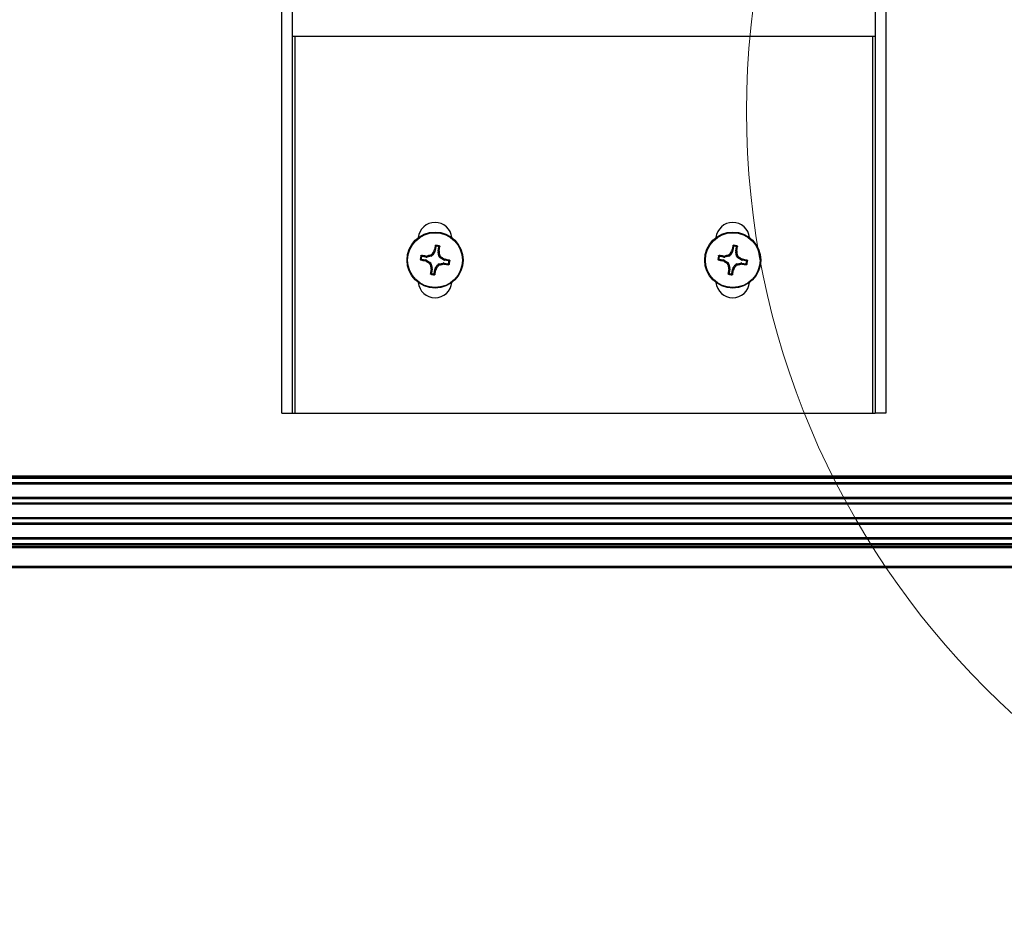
# Paper-space layout 'P3m-LR' of a CAD drawing. Header units: inches. Extents: x 0.3 to 33.8, y 0.2 to 21.7.
# Tile 37 of 57: x 25.344 to 25.91, y 9.112 to 9.633. Entities that reach past the tile are written whole.
import ezdxf

# ---------------------------------------------------------------- set-up
doc = ezdxf.new("R2010")
doc.units = ezdxf.units.IN
doc.header["$MEASUREMENT"] = 0

psp = doc.layouts.new('P3m-LR')

# ---------------------------------------------------------------- linework, layer by layer
at = {"color": 7, "linetype": 'Continuous', "lineweight": 25}
for p, q in [((25.4949089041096, 9.407047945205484), (25.4949089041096, 9.754047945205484)), ((25.5009089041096, 9.407047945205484), (25.5009089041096, 9.754047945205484)), ((25.8359089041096, 9.754047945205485), (25.8359089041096, 9.407047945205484)), ((25.8419089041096, 9.754047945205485), (25.8419089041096, 9.407047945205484)), ((25.5009089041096, 9.623772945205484), (25.8359089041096, 9.623772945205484)), ((25.5024089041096, 9.407047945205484), (25.5024089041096, 9.623772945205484)), ((25.8344089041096, 9.623772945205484), (25.8344089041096, 9.407047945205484)), ((25.58342357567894, 9.502782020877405), (25.58303425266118, 9.500493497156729)), ((25.58460781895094, 9.500225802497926), (25.5849971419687, 9.502514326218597)), ((25.75452357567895, 9.502782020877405), (25.75413425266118, 9.500493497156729)), ((25.75570781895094, 9.500225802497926), (25.7560971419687, 9.502514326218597)), ((25.57768104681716, 9.496696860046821), (25.57539252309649, 9.497086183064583)), ((25.57766423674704, 9.49730044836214), (25.57827080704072, 9.497333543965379)), ((25.57768104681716, 9.496696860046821), (25.57766423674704, 9.49730044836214)), ((25.57827080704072, 9.497333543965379), (25.57828806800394, 9.496713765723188)), ((25.58058961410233, 9.497238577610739), (25.57828806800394, 9.496713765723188)), ((25.58058961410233, 9.497238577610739), (25.58018914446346, 9.497803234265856)), ((25.58116076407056, 9.498492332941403), (25.58156123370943, 9.497927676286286)), ((25.58281757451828, 9.499926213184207), (25.58156123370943, 9.497927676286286)), ((25.58223836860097, 9.5001474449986), (25.58247017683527, 9.500708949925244)), ((25.58281757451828, 9.499926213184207), (25.58223836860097, 9.5001474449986)), ((25.58247017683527, 9.500708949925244), (25.58303425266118, 9.500493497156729)), ((25.58460781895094, 9.500225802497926), (25.58521140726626, 9.50024261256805)), ((25.58524450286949, 9.49963604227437), (25.5846247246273, 9.499618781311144)), ((25.58514953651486, 9.497317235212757), (25.5846247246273, 9.499618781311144)), ((25.58514953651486, 9.497317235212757), (25.58571419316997, 9.49771770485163)), ((25.58521140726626, 9.50024261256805), (25.58524450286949, 9.49963604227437)), ((25.58640329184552, 9.496746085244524), (25.5858386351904, 9.496345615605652)), ((25.74878104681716, 9.496696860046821), (25.74649252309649, 9.497086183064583)), ((25.74876423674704, 9.49730044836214), (25.74937080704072, 9.497333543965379)), ((25.74878104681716, 9.496696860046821), (25.74876423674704, 9.49730044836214)), ((25.74937080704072, 9.497333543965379), (25.74938806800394, 9.496713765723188)), ((25.75168961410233, 9.497238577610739), (25.74938806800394, 9.496713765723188)), ((25.75168961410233, 9.497238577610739), (25.75128914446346, 9.497803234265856)), ((25.75226076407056, 9.498492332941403), (25.75266123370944, 9.497927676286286)), ((25.75391757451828, 9.499926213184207), (25.75266123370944, 9.497927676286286)), ((25.75333836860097, 9.5001474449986), (25.75357017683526, 9.500708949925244)), ((25.75391757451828, 9.499926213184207), (25.75333836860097, 9.5001474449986)), ((25.75357017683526, 9.500708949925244), (25.75413425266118, 9.500493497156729)), ((25.75570781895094, 9.500225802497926), (25.75631140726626, 9.50024261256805)), ((25.7563445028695, 9.49963604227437), (25.7557247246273, 9.499618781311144)), ((25.75624953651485, 9.497317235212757), (25.7557247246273, 9.499618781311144)), ((25.75624953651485, 9.497317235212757), (25.75681419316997, 9.49771770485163)), ((25.75631140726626, 9.50024261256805), (25.7563445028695, 9.49963604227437)), ((25.75750329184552, 9.496746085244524), (25.7569386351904, 9.496345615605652)), ((25.57512482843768, 9.495512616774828), (25.57741335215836, 9.495123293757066)), ((25.57719789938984, 9.494559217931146), (25.57741335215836, 9.495123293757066)), ((25.57775940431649, 9.49432740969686), (25.57719789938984, 9.494559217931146)), ((25.57798063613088, 9.49490661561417), (25.57775940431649, 9.49432740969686)), ((25.57798063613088, 9.49490661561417), (25.5799791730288, 9.493650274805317)), ((25.57941451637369, 9.493249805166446), (25.5799791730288, 9.493650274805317)), ((25.58066827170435, 9.492678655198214), (25.58010361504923, 9.492278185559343)), ((25.58066827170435, 9.492678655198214), (25.5811930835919, 9.490377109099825)), ((25.58300023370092, 9.490069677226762), (25.58425657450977, 9.492068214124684)), ((25.58465704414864, 9.491503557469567), (25.58425657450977, 9.492068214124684)), ((25.58522819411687, 9.492757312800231), (25.58752974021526, 9.493282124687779)), ((25.58522819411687, 9.492757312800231), (25.58562866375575, 9.492192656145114)), ((25.58783717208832, 9.495089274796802), (25.5858386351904, 9.496345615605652)), ((25.58754700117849, 9.49266234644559), (25.58752974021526, 9.493282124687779)), ((25.58815357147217, 9.49269544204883), (25.58754700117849, 9.49266234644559)), ((25.58783717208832, 9.495089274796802), (25.58805840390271, 9.495668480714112)), ((25.58805840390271, 9.495668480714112), (25.58861990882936, 9.495436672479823)), ((25.58813676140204, 9.493299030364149), (25.58815357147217, 9.49269544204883)), ((25.58813676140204, 9.493299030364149), (25.59042528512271, 9.492909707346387)), ((25.58861990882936, 9.495436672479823), (25.58840445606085, 9.494872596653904)), ((25.59069297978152, 9.494483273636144), (25.58840445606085, 9.494872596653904)), ((25.74622482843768, 9.495512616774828), (25.74851335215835, 9.495123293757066)), ((25.74829789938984, 9.494559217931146), (25.74851335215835, 9.495123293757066)), ((25.74885940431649, 9.49432740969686), (25.74829789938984, 9.494559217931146)), ((25.74908063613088, 9.49490661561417), (25.74885940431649, 9.49432740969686)), ((25.74908063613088, 9.49490661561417), (25.7510791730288, 9.493650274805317)), ((25.75051451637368, 9.493249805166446), (25.7510791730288, 9.493650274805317)), ((25.75176827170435, 9.492678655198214), (25.75120361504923, 9.492278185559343)), ((25.75176827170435, 9.492678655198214), (25.7522930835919, 9.490377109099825)), ((25.75410023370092, 9.490069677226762), (25.75535657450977, 9.492068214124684)), ((25.75575704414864, 9.491503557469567), (25.75535657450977, 9.492068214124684)), ((25.75632819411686, 9.492757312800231), (25.75862974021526, 9.493282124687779)), ((25.75632819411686, 9.492757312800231), (25.75672866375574, 9.492192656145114)), ((25.75893717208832, 9.495089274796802), (25.7569386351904, 9.496345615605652)), ((25.75864700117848, 9.49266234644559), (25.75862974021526, 9.493282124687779)), ((25.75925357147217, 9.49269544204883), (25.75864700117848, 9.49266234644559)), ((25.75893717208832, 9.495089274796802), (25.75915840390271, 9.495668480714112)), ((25.75915840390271, 9.495668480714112), (25.75971990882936, 9.495436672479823)), ((25.75923676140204, 9.493299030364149), (25.75925357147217, 9.49269544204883)), ((25.75923676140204, 9.493299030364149), (25.76152528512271, 9.492909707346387)), ((25.75971990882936, 9.495436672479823), (25.75950445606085, 9.494872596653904)), ((25.76179297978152, 9.494483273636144), (25.75950445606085, 9.494872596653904)), ((25.58057330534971, 9.4903598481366), (25.5811930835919, 9.490377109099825)), ((25.58060640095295, 9.48975327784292), (25.58057330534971, 9.4903598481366)), ((25.58120998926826, 9.489770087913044), (25.58060640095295, 9.48975327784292)), ((25.58120998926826, 9.489770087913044), (25.5808206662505, 9.487481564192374)), ((25.58239423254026, 9.487213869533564), (25.58278355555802, 9.48950239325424)), ((25.58334763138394, 9.489286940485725), (25.58278355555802, 9.48950239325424)), ((25.58300023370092, 9.490069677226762), (25.58357943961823, 9.48984844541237)), ((25.58357943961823, 9.48984844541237), (25.58334763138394, 9.489286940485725)), ((25.75167330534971, 9.4903598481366), (25.7522930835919, 9.490377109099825)), ((25.75170640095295, 9.48975327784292), (25.75167330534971, 9.4903598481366)), ((25.75230998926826, 9.489770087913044), (25.75170640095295, 9.48975327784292)), ((25.75230998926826, 9.489770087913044), (25.7519206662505, 9.487481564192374)), ((25.75349423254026, 9.487213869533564), (25.75388355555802, 9.48950239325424)), ((25.75444763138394, 9.489286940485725), (25.75388355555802, 9.48950239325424)), ((25.75410023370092, 9.490069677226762), (25.75467943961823, 9.48984844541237)), ((25.75467943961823, 9.48984844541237), (25.75444763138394, 9.489286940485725)), ((25.4949089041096, 9.407047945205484), (25.5009089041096, 9.407047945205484)), ((25.5009089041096, 9.407047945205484), (25.5024089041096, 9.407047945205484)), ((25.5024089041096, 9.407047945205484), (25.8344089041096, 9.407047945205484)), ((25.8344089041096, 9.407047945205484), (25.8359089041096, 9.407047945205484)), ((25.8419089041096, 9.407047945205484), (25.8359089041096, 9.407047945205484)), ((21.4828339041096, 9.371047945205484), (30.9790839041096, 9.371047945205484)), ((30.9790839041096, 9.370047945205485), (21.4828339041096, 9.370047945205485)), ((30.9779589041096, 9.369547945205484), (21.4839589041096, 9.369547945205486)), ((30.9779589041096, 9.366929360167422), (21.4839589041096, 9.366929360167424)), ((30.9779589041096, 9.366250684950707), (21.4839589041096, 9.366250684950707)), ((30.9779589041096, 9.358545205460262), (21.4839589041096, 9.358545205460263)), ((30.9779589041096, 9.357866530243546), (21.4839589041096, 9.357866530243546)), ((30.9779589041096, 9.355329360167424), (21.4839589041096, 9.355329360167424)), ((30.9779589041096, 9.354650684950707), (21.4839589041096, 9.354650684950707)), ((30.9779589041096, 9.346945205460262), (21.4839589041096, 9.346945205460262)), ((30.9779589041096, 9.346266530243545), (21.4839589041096, 9.346266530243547)), ((30.9779589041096, 9.343729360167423), (21.4839589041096, 9.343729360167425)), ((30.9779589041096, 9.343050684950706), (21.4839589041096, 9.343050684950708)), ((30.9779589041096, 9.335345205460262), (21.4839589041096, 9.335345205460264)), ((30.9779589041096, 9.334666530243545), (21.4839589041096, 9.334666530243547)), ((21.4409589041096, 9.331547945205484), (31.0209589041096, 9.331547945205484)), ((21.4409589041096, 9.330547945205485), (31.0209589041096, 9.330547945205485)), ((31.0209589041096, 9.329547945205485), (21.4409589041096, 9.329547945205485)), ((21.4839589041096, 9.332047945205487), (30.9779589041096, 9.332047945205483)), ((21.4409589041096, 9.319047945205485), (31.0209589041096, 9.319047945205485)), ((31.0209589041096, 9.318047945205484), (21.4409589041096, 9.318047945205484))]:
    psp.add_line(p, q, dxfattribs=at)
at = {"color": 7, "linetype": 'Continuous', "lineweight": 18}
psp.add_circle((26.23095890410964, 9.580547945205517), 0.469008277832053, dxfattribs=at)
at = {"color": 7, "linetype": 'Continuous', "lineweight": 25}
for centre, radius in [((25.5829089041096, 9.494997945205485), 0.0160999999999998), ((25.5829089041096, 9.494997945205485), 0.0157528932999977), ((25.7540089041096, 9.494997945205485), 0.0160999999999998), ((25.7540089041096, 9.494997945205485), 0.0157528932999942)]:
    psp.add_circle(centre, radius, dxfattribs=at)
for centre, radius, start, end in [((25.5829089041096, 9.506947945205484), 0.009700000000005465, 5.524228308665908, 174.4757716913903), ((25.7540089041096, 9.506947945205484), 0.009699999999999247, 5.524228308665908, 174.4757716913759), ((25.73849492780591, 9.469339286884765), 0.1591470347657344, 167.6780822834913, 168.6319195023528), ((25.5829089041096, 9.494997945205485), 0.008495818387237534, 73.06981271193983, 87.62076320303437), ((25.5829089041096, 9.494997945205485), 0.008014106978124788, 76.18372835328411, 84.5068475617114), ((25.42759058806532, 9.522230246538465), 0.1591470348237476, 352.0586564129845, 353.0124936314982), ((25.90959492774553, 9.469339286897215), 0.159147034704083, 167.678082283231, 168.6319195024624), ((25.7540089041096, 9.494997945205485), 0.0084958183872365, 73.06981271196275, 87.62076320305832), ((25.7540089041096, 9.494997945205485), 0.008014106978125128, 76.18372835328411, 84.5068475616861), ((25.59869058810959, 9.522230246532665), 0.159147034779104, 352.0586564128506, 353.012493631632), ((25.5829089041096, 9.494997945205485), 0.008495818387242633, 163.0698127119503, 177.6207632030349), ((25.5829089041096, 9.494997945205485), 0.008014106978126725, 166.1837283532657, 174.5068475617), ((25.55567660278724, 9.339679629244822), 0.1591470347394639, 82.05865641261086, 83.01249363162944), ((25.6232712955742, 9.31769217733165), 0.1851919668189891, 103.4522607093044, 104.0633009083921), ((25.73689399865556, 9.39827644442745), 0.1851919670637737, 146.6272750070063, 147.2383152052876), ((25.40560313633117, 9.454635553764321), 0.1851919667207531, 13.45226070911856, 14.06330090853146), ((25.4861874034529, 9.341012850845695), 0.1851919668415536, 56.62727500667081, 57.23831520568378), ((25.7540089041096, 9.494997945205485), 0.00849581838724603, 163.0698127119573, 177.6207632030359), ((25.7540089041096, 9.494997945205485), 0.008014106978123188, 166.1837283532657, 174.5068475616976), ((25.72677660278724, 9.339679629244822), 0.1591470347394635, 82.05865641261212, 83.01249363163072), ((25.79437129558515, 9.317692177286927), 0.1851919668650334, 103.4522607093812, 104.063300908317), ((25.90799399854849, 9.39827644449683), 0.1851919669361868, 146.6272750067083, 147.2383152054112), ((25.5767031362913, 9.454635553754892), 0.1851919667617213, 13.45226070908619, 14.06330090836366), ((25.65728740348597, 9.341012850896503), 0.1851919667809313, 56.62727500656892, 57.23831520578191), ((25.60856756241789, 9.650583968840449), 0.1591470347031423, 257.678082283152, 258.6319195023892), ((25.67963040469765, 9.648983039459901), 0.185191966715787, 236.6272750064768, 237.2383152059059), ((25.76021467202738, 9.53536033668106), 0.185191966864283, 193.4522607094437, 194.0633009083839), ((25.4289238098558, 9.591719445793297), 0.1851919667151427, 326.6272750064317, 327.2383152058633), ((25.542546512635, 9.67230371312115), 0.1851919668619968, 283.4522607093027, 284.0633009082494), ((25.61014120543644, 9.650316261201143), 0.159147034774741, 262.0586564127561, 263.0124936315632), ((25.55725024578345, 9.33941192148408), 0.1591470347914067, 77.6780822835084, 78.63191950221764), ((25.5829089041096, 9.494997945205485), 0.008014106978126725, 346.1837283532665, 354.5068475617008), ((25.5829089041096, 9.494997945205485), 0.008495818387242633, 343.0698127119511, 357.6207632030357), ((25.77966756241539, 9.650583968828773), 0.1591470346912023, 257.6780822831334, 258.6319195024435), ((25.85073040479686, 9.648983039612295), 0.1851919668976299, 236.6272750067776, 237.2383152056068), ((25.93131467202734, 9.535360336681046), 0.1851919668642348, 193.4522607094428, 194.0633009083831), ((25.60002380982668, 9.591719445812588), 0.1851919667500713, 326.627275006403, 327.2383152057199), ((25.71364651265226, 9.672303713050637), 0.185191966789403, 283.4522607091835, 284.0633009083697), ((25.78124120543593, 9.650316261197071), 0.1591470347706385, 262.0586564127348, 263.0124936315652), ((25.72835024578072, 9.339411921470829), 0.1591470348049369, 77.67808228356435, 78.63191950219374), ((25.7540089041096, 9.494997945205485), 0.008014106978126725, 346.1837283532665, 354.5068475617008), ((25.7540089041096, 9.494997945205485), 0.008495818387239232, 343.0698127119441, 357.6207632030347), ((25.73822722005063, 9.467765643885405), 0.1591470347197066, 172.0586564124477, 173.0124936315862), ((25.5829089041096, 9.494997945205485), 0.008495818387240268, 253.0698127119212, 267.6207632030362), ((25.5829089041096, 9.494997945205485), 0.008014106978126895, 256.183728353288, 264.5068475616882), ((25.42732288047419, 9.520656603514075), 0.1591470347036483, 347.6780822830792, 348.6319195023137), ((25.90932722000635, 9.467765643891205), 0.1591470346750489, 172.0586564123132, 173.0124936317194), ((25.7540089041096, 9.494997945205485), 0.008495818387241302, 253.0698127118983, 267.6207632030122), ((25.7540089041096, 9.494997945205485), 0.008014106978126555, 256.183728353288, 264.5068475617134), ((25.5984228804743, 9.52065660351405), 0.1591470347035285, 347.6780822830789, 348.6319195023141), ((25.5829089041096, 9.483047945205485), 0.009700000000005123, 185.5242283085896, 354.4757716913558), ((25.7540089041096, 9.483047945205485), 0.009700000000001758, 185.524228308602, 354.4757716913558)]:
    psp.add_arc(centre, radius, start, end, dxfattribs=at)
for centre, major_axis, ratio, start_param, end_param in [((25.57794157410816, 9.498248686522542), (-4.38159251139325e-05, 0.00157327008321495), 0.9943069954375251, 2.946332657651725, 3.336852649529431), ((25.58023284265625, 9.498771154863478), (-0.0009111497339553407, 0.001284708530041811), 0.9935910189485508, 2.751161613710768, 3.532023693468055), ((25.5814835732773, 9.500760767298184), (-0.001470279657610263, 0.0005615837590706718), 0.9943069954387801, 2.946332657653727, 3.336852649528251), ((25.58615964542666, 9.499965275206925), (0.001573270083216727, 4.381592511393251e-05), 0.9943069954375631, 2.946332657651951, 3.336852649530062), ((25.58668211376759, 9.49767400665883), (0.001284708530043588, 0.0009111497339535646), 0.993591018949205, 2.751161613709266, 3.532023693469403), ((25.74904157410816, 9.498248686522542), (-4.38159251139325e-05, 0.00157327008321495), 0.9943069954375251, 2.946332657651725, 3.336852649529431), ((25.75133284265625, 9.498771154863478), (-0.0009111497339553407, 0.001284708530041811), 0.9935910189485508, 2.751161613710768, 3.532023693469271), ((25.7525835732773, 9.500760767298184), (-0.00147027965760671, 0.0005615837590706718), 0.9943069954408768, 2.946332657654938, 3.336852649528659), ((25.75725964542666, 9.499965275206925), (0.001573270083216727, 4.381592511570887e-05), 0.9943069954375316, 2.946332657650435, 3.336852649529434), ((25.75778211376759, 9.49767400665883), (0.001284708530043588, 0.0009111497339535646), 0.993591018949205, 2.751161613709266, 3.532023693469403), ((25.5771460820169, 9.493572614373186), (-0.0005615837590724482, -0.001470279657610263), 0.9943069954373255, 2.946332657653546, 3.336852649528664), ((25.5791356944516, 9.49232188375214), (-0.001284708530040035, -0.0009111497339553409), 0.9935910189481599, 2.751161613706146, 3.532023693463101), ((25.58558496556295, 9.49122473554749), (0.0009111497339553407, -0.001284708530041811), 0.9935910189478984, 2.751161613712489, 3.532023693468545), ((25.58787623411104, 9.491747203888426), (4.381592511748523e-05, -0.001573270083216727), 0.9943069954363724, 2.946332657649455, 3.33685264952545), ((25.5886717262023, 9.496423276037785), (0.0005615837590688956, 0.001470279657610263), 0.994306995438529, 2.946332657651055, 3.336852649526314), ((25.7482460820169, 9.493572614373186), (-0.0005615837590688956, -0.001470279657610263), 0.9943069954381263, 2.946332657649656, 3.336852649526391), ((25.7502356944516, 9.49232188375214), (-0.001284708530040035, -0.0009111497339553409), 0.9935910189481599, 2.751161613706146, 3.532023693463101), ((25.75668496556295, 9.49122473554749), (0.0009111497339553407, -0.001284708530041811), 0.9935910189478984, 2.751161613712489, 3.532023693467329), ((25.75897623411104, 9.491747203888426), (4.381592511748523e-05, -0.001573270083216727), 0.9943069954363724, 2.946332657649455, 3.33685264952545), ((25.7597717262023, 9.496423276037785), (0.0005615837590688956, 0.001470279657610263), 0.994306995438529, 2.946332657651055, 3.336852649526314), ((25.57965816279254, 9.490030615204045), (-0.001573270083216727, -4.381592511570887e-05), 0.9943069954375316, 2.946332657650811, 3.336852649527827), ((25.5843342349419, 9.489235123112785), (0.001470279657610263, -0.0005615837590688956), 0.9943069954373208, 2.946332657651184, 3.336852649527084), ((25.75075816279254, 9.490030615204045), (-0.001573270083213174, -4.381592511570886e-05), 0.9943069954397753, 2.946332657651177, 3.336852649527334), ((25.7554342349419, 9.489235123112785), (0.00147027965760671, -0.0005615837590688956), 0.9943069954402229, 2.946332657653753, 3.336852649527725)]:
    psp.add_ellipse(centre, major_axis=major_axis, ratio=ratio, start_param=start_param, end_param=end_param, dxfattribs=at)
for points, knots in [([(25.58301400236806, 9.503301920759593), (25.5830225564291, 9.50332765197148), (25.58303966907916, 9.503379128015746), (25.58309869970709, 9.503439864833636), (25.5831749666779, 9.503481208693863), (25.58323277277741, 9.503484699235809), (25.58326159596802, 9.503486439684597)], [0, 0, 0, 0, 0.2526917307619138, 0.5055172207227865, 0.7534417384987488, 1, 1, 1, 1]), ([(25.58342357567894, 9.502782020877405), (25.58335631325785, 9.502869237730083), (25.58322033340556, 9.503045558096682), (25.5830832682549, 9.503215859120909), (25.58301400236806, 9.503301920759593)], [0, 0, 0, 0, 0.4946499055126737, 0.9999999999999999, 0.9999999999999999, 0.9999999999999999, 0.9999999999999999]), ([(25.58326159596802, 9.503486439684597), (25.58333027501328, 9.503403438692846), (25.58346878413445, 9.503236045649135), (25.58360659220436, 9.50306266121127), (25.58367606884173, 9.502975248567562)], [0, 0, 0, 0, 0.4958449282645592, 1, 1, 1, 1]), ([(25.58367606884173, 9.502975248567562), (25.58364963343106, 9.502975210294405), (25.58359675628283, 9.50297513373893), (25.58352319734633, 9.502941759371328), (25.58346506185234, 9.502887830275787), (25.58343404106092, 9.502830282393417), (25.58342604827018, 9.502793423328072), (25.58342357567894, 9.502782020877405)], [0, 0, 0, 0, 0.2255496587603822, 0.4511532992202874, 0.6755815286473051, 0.8996402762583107, 0.9999999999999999, 0.9999999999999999, 0.9999999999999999, 0.9999999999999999]), ([(25.58482274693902, 9.502780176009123), (25.58491721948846, 9.502839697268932), (25.58510460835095, 9.502957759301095), (25.58529067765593, 9.503069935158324), (25.58538293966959, 9.50312555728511)], [0, 0, 0, 0, 0.5041524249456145, 1, 1, 1, 1]), ([(25.5849971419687, 9.502514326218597), (25.58499902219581, 9.502540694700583), (25.58500278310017, 9.50259343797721), (25.58497483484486, 9.502669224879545), (25.58492526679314, 9.502731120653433), (25.58487012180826, 9.502766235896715), (25.58483393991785, 9.502776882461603), (25.58482274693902, 9.502780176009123)], [0, 0, 0, 0, 0.2255496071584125, 0.4511532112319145, 0.6755811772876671, 0.8996400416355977, 1, 1, 1, 1]), ([(25.58555559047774, 9.50286954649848), (25.58546176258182, 9.50281122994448), (25.58527609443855, 9.50269583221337), (25.58508946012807, 9.502574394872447), (25.5849971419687, 9.502514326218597)], [0, 0, 0, 0, 0.5053526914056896, 1, 1, 1, 1]), ([(25.58538293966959, 9.50312555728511), (25.5854072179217, 9.503115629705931), (25.58545573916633, 9.50309578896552), (25.58551206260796, 9.503039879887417), (25.58554916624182, 9.502970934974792), (25.58555927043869, 9.502911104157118), (25.58555628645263, 9.502877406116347), (25.58555559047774, 9.50286954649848)], [0, 0, 0, 0, 0.2243701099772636, 0.4484143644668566, 0.6809026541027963, 0.9255748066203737, 1, 1, 1, 1]), ([(25.75411400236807, 9.503301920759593), (25.7541225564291, 9.50332765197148), (25.75413966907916, 9.503379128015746), (25.75419869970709, 9.503439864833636), (25.7542749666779, 9.503481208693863), (25.75433277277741, 9.503484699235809), (25.75436159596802, 9.503486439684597)], [0, 0, 0, 0, 0.2526917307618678, 0.5055172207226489, 0.7534417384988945, 1, 1, 1, 1]), ([(25.75452357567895, 9.502782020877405), (25.75445631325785, 9.502869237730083), (25.75432033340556, 9.503045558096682), (25.7541832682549, 9.503215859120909), (25.75411400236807, 9.503301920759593)], [0, 0, 0, 0, 0.4946499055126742, 1, 1, 1, 1]), ([(25.75436159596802, 9.503486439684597), (25.75443027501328, 9.503403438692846), (25.75456878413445, 9.503236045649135), (25.75470659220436, 9.50306266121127), (25.75477606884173, 9.502975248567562)], [0, 0, 0, 0, 0.4958449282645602, 1, 1, 1, 1]), ([(25.75477606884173, 9.502975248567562), (25.75474963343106, 9.502975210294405), (25.75469675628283, 9.50297513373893), (25.75462319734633, 9.502941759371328), (25.75456506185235, 9.502887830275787), (25.75453404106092, 9.502830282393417), (25.75452604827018, 9.502793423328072), (25.75452357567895, 9.502782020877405)], [0, 0, 0, 0, 0.2255496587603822, 0.4511532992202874, 0.6755815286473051, 0.8996402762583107, 0.9999999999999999, 0.9999999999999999, 0.9999999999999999, 0.9999999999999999]), ([(25.75592274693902, 9.502780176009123), (25.75601721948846, 9.502839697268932), (25.75620460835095, 9.502957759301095), (25.75639067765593, 9.503069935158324), (25.75648293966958, 9.50312555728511)], [0, 0, 0, 0, 0.5041524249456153, 1, 1, 1, 1]), ([(25.7560971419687, 9.502514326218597), (25.75609902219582, 9.502540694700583), (25.75610278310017, 9.50259343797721), (25.75607483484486, 9.502669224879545), (25.75602526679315, 9.502731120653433), (25.75597012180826, 9.502766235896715), (25.75593393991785, 9.502776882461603), (25.75592274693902, 9.502780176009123)], [0, 0, 0, 0, 0.2255496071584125, 0.4511532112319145, 0.6755811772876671, 0.8996400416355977, 1, 1, 1, 1]), ([(25.75665559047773, 9.50286954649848), (25.75656176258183, 9.50281122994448), (25.75637609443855, 9.50269583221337), (25.75618946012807, 9.502574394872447), (25.7560971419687, 9.502514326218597)], [0, 0, 0, 0, 0.5053526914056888, 0.9999999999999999, 0.9999999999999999, 0.9999999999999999, 0.9999999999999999]), ([(25.75648293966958, 9.50312555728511), (25.7565072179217, 9.503115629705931), (25.75655573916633, 9.50309578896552), (25.75661206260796, 9.503039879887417), (25.75664916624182, 9.502970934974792), (25.75665927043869, 9.502911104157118), (25.75665628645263, 9.502877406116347), (25.75665559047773, 9.50286954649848)], [0, 0, 0, 0, 0.2243701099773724, 0.4484143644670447, 0.6809026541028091, 0.9255748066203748, 1, 1, 1, 1]), ([(25.57478129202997, 9.49747198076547), (25.57479121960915, 9.497496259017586), (25.57481106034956, 9.497544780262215), (25.57486696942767, 9.497601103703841), (25.57493591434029, 9.497638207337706), (25.57499574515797, 9.497648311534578), (25.57502944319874, 9.49764532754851), (25.57503730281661, 9.49764463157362)], [0, 0, 0, 0, 0.2243701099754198, 0.4484143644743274, 0.6809026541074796, 0.9255748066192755, 1, 1, 1, 1]), ([(25.57512667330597, 9.496911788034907), (25.57506715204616, 9.497006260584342), (25.57494909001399, 9.497193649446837), (25.57483691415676, 9.497379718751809), (25.57478129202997, 9.49747198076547)], [0, 0, 0, 0, 0.5041524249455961, 1, 1, 1, 1]), ([(25.57503730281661, 9.49764463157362), (25.57509561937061, 9.497550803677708), (25.57521101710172, 9.497365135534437), (25.57533245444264, 9.497178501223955), (25.57539252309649, 9.497086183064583)], [0, 0, 0, 0, 0.5053526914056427, 1, 1, 1, 1]), ([(25.57539252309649, 9.497086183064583), (25.5753661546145, 9.497088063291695), (25.57531341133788, 9.497091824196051), (25.57523762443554, 9.49706387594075), (25.57517572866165, 9.497014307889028), (25.57514061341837, 9.496959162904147), (25.57512996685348, 9.49692298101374), (25.57512667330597, 9.496911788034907)], [0, 0, 0, 0, 0.2255496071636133, 0.451153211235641, 0.6755811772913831, 0.8996400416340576, 1, 1, 1, 1]), ([(25.58018914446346, 9.497803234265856), (25.5803539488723, 9.497859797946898), (25.58068356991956, 9.497972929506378), (25.58099513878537, 9.498254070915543), (25.58112718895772, 9.498444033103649), (25.58116076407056, 9.498492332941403)], [0, 0, 0, 0, 0.4271587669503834, 0.8543492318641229, 1, 1, 1, 1]), ([(25.58571419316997, 9.49771770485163), (25.58577075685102, 9.497552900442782), (25.58588388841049, 9.497223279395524), (25.58616502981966, 9.496911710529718), (25.58635499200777, 9.49677966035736), (25.58640329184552, 9.496746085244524)], [0, 0, 0, 0, 0.42715876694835, 0.8543492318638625, 1, 1, 1, 1]), ([(25.74588129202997, 9.49747198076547), (25.74589121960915, 9.497496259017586), (25.74591106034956, 9.497544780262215), (25.74596696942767, 9.497601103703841), (25.74603591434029, 9.497638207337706), (25.74609574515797, 9.497648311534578), (25.74612944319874, 9.49764532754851), (25.74613730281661, 9.49764463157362)], [0, 0, 0, 0, 0.2243701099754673, 0.4484143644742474, 0.6809026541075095, 0.9255748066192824, 1, 1, 1, 1]), ([(25.74622667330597, 9.496911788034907), (25.74616715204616, 9.497006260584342), (25.74604909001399, 9.497193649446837), (25.74593691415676, 9.497379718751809), (25.74588129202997, 9.49747198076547)], [0, 0, 0, 0, 0.5041524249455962, 1, 1, 1, 1]), ([(25.74613730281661, 9.49764463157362), (25.74619561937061, 9.497550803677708), (25.74631101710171, 9.497365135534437), (25.74643245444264, 9.497178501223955), (25.74649252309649, 9.497086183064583)], [0, 0, 0, 0, 0.5053526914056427, 1, 1, 1, 1]), ([(25.74649252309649, 9.497086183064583), (25.7464661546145, 9.497088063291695), (25.74641341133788, 9.497091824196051), (25.74633762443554, 9.49706387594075), (25.74627572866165, 9.497014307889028), (25.74624061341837, 9.49695916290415), (25.74622996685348, 9.49692298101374), (25.74622667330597, 9.496911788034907)], [0, 0, 0, 0, 0.2255496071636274, 0.4511532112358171, 0.6755811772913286, 0.8996400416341, 1, 1, 1, 1]), ([(25.75128914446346, 9.497803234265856), (25.75145394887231, 9.497859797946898), (25.75178356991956, 9.497972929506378), (25.75209513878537, 9.498254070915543), (25.75222718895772, 9.498444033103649), (25.75226076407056, 9.498492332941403)], [0, 0, 0, 0, 0.4271587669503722, 0.8543492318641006, 1, 1, 1, 1]), ([(25.75681419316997, 9.49771770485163), (25.75687075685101, 9.497552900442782), (25.7569838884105, 9.497223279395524), (25.75726502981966, 9.496911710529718), (25.75745499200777, 9.49677966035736), (25.75750329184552, 9.496746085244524)], [0, 0, 0, 0, 0.4271587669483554, 0.8543492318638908, 1, 1, 1, 1]), ([(25.57442040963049, 9.495350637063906), (25.57450341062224, 9.49541931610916), (25.57467080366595, 9.495557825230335), (25.57484418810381, 9.495695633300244), (25.57493160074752, 9.495765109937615)], [0, 0, 0, 0, 0.4958449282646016, 1, 1, 1, 1]), ([(25.57460492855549, 9.495103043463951), (25.57457919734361, 9.495111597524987), (25.57452772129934, 9.495128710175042), (25.57446698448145, 9.495187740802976), (25.57442564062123, 9.495264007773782), (25.57442215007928, 9.495321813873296), (25.57442040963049, 9.495350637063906)], [0, 0, 0, 0, 0.2526917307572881, 0.505517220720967, 0.7534417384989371, 1, 1, 1, 1]), ([(25.57512482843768, 9.495512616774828), (25.575037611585, 9.49544535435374), (25.5748612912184, 9.495309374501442), (25.57469099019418, 9.495172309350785), (25.57460492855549, 9.495103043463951)], [0, 0, 0, 0, 0.4946499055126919, 1, 1, 1, 1]), ([(25.57493160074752, 9.495765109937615), (25.57493163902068, 9.495738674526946), (25.57493171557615, 9.495685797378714), (25.57496508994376, 9.495612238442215), (25.5750190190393, 9.495554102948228), (25.57507656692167, 9.495523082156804), (25.57511342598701, 9.495515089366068), (25.57512482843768, 9.495512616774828)], [0, 0, 0, 0, 0.225549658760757, 0.4511532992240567, 0.6755815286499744, 0.8996402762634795, 1, 1, 1, 1]), ([(25.58010361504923, 9.492278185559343), (25.58004705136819, 9.49244298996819), (25.57993391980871, 9.492772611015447), (25.57965277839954, 9.493084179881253), (25.57946281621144, 9.49321623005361), (25.57941451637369, 9.493249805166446)], [0, 0, 0, 0, 0.4271587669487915, 0.8543492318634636, 1, 1, 1, 1]), ([(25.58562866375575, 9.492192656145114), (25.5854638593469, 9.49213609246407), (25.58513423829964, 9.49202296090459), (25.58482266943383, 9.491741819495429), (25.58469061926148, 9.49155185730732), (25.58465704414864, 9.491503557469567)], [0, 0, 0, 0, 0.4271587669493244, 0.8543492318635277, 1, 1, 1, 1]), ([(25.59042528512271, 9.492909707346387), (25.5904516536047, 9.492907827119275), (25.59050439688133, 9.492904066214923), (25.59058018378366, 9.492932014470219), (25.59064207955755, 9.492981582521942), (25.59067719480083, 9.493036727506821), (25.59068784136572, 9.493072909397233), (25.59069113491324, 9.493084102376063)], [0, 0, 0, 0, 0.2255496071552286, 0.4511532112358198, 0.675581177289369, 0.8996400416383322, 1, 1, 1, 1]), ([(25.59078050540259, 9.492351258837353), (25.5907221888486, 9.492445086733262), (25.59060679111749, 9.492630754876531), (25.59048535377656, 9.492817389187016), (25.59042528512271, 9.492909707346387)], [0, 0, 0, 0, 0.5053526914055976, 1, 1, 1, 1]), ([(25.59069113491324, 9.493084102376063), (25.59075065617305, 9.49298962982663), (25.59086871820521, 9.492802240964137), (25.59098089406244, 9.492616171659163), (25.59103651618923, 9.4925239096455)], [0, 0, 0, 0, 0.5041524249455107, 1, 1, 1, 1]), ([(25.59069297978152, 9.494483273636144), (25.5907801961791, 9.494550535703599), (25.59095651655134, 9.494686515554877), (25.59112681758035, 9.494823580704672), (25.59121287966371, 9.494892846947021)], [0, 0, 0, 0, 0.4946473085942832, 1, 1, 1, 1]), ([(25.59088620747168, 9.494230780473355), (25.59088616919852, 9.494257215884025), (25.59088609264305, 9.494310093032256), (25.59085271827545, 9.494383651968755), (25.5907987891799, 9.49444178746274), (25.59074124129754, 9.494472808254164), (25.59070438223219, 9.494480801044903), (25.59069297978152, 9.494483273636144)], [0, 0, 0, 0, 0.2255496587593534, 0.4511532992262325, 0.675581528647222, 0.8996402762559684, 1, 1, 1, 1]), ([(25.59103651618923, 9.4925239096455), (25.59102658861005, 9.49249963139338), (25.59100674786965, 9.492451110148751), (25.59095083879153, 9.492394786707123), (25.59088189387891, 9.492357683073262), (25.59082206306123, 9.492347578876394), (25.59078836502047, 9.492350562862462), (25.59078050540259, 9.492351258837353)], [0, 0, 0, 0, 0.2243701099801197, 0.4484143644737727, 0.6809026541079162, 0.925574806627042, 1, 1, 1, 1]), ([(25.59139739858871, 9.494645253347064), (25.5913143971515, 9.494576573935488), (25.59114700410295, 9.49443806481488), (25.59097361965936, 9.494300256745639), (25.59088620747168, 9.494230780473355)], [0, 0, 0, 0, 0.4958475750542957, 1, 1, 1, 1]), ([(25.59121287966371, 9.494892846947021), (25.5912386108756, 9.494884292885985), (25.59129008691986, 9.494867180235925), (25.59135082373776, 9.494808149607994), (25.59139216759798, 9.494731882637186), (25.59139565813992, 9.494674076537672), (25.59139739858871, 9.494645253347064)], [0, 0, 0, 0, 0.2526917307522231, 0.5055172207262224, 0.753441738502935, 1, 1, 1, 1]), ([(25.74552040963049, 9.495350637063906), (25.74560341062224, 9.49541931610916), (25.74577080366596, 9.495557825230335), (25.74594418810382, 9.495695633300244), (25.74603160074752, 9.495765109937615)], [0, 0, 0, 0, 0.4958449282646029, 1, 1, 1, 1]), ([(25.74570492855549, 9.495103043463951), (25.74567919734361, 9.495111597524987), (25.74562772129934, 9.495128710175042), (25.74556698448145, 9.495187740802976), (25.74552564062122, 9.495264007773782), (25.74552215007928, 9.495321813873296), (25.74552040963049, 9.495350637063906)], [0, 0, 0, 0, 0.2526917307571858, 0.5055172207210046, 0.7534417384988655, 1, 1, 1, 1]), ([(25.74622482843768, 9.495512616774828), (25.746137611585, 9.49544535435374), (25.7459612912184, 9.495309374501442), (25.74579099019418, 9.495172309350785), (25.74570492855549, 9.495103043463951)], [0, 0, 0, 0, 0.4946499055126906, 1, 1, 1, 1]), ([(25.74603160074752, 9.495765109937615), (25.74603163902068, 9.495738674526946), (25.74603171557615, 9.495685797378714), (25.74606508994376, 9.495612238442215), (25.74611901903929, 9.495554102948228), (25.74617656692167, 9.495523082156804), (25.74621342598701, 9.495515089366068), (25.74622482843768, 9.495512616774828)], [0, 0, 0, 0, 0.2255496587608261, 0.4511532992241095, 0.6755815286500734, 0.8996402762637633, 1, 1, 1, 1]), ([(25.75120361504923, 9.492278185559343), (25.75114705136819, 9.49244298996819), (25.75103391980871, 9.492772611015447), (25.75075277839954, 9.493084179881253), (25.75056281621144, 9.49321623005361), (25.75051451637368, 9.493249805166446)], [0, 0, 0, 0, 0.4271587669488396, 0.8543492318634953, 1, 1, 1, 1]), ([(25.75672866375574, 9.492192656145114), (25.7565638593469, 9.49213609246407), (25.75623423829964, 9.492022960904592), (25.75592266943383, 9.491741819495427), (25.75579061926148, 9.491551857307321), (25.75575704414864, 9.491503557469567)], [0, 0, 0, 0, 0.4271587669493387, 0.8543492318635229, 1, 1, 1, 1]), ([(25.76152528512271, 9.492909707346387), (25.7615516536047, 9.492907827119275), (25.76160439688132, 9.492904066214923), (25.76168018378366, 9.492932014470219), (25.76174207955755, 9.492981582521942), (25.76177719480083, 9.493036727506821), (25.76178784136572, 9.493072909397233), (25.76179113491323, 9.493084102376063)], [0, 0, 0, 0, 0.22554960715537, 0.4511532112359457, 0.6755811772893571, 0.8996400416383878, 1, 1, 1, 1]), ([(25.76188050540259, 9.492351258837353), (25.7618221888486, 9.492445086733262), (25.76170679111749, 9.492630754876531), (25.76158535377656, 9.492817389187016), (25.76152528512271, 9.492909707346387)], [0, 0, 0, 0, 0.5053526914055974, 0.9999999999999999, 0.9999999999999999, 0.9999999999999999, 0.9999999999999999]), ([(25.76179113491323, 9.493084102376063), (25.76185065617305, 9.49298962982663), (25.76196871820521, 9.492802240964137), (25.76208089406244, 9.492616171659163), (25.76213651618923, 9.4925239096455)], [0, 0, 0, 0, 0.5041524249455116, 1, 1, 1, 1]), ([(25.76179297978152, 9.494483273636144), (25.7618801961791, 9.494550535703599), (25.76205651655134, 9.494686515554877), (25.76222681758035, 9.494823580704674), (25.76231287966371, 9.494892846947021)], [0, 0, 0, 0, 0.4946473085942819, 1, 1, 1, 1]), ([(25.76198620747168, 9.494230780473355), (25.76198616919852, 9.494257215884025), (25.76198609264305, 9.494310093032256), (25.76195271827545, 9.494383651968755), (25.76189878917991, 9.49444178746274), (25.76184124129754, 9.494472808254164), (25.76180438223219, 9.494480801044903), (25.76179297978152, 9.494483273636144)], [0, 0, 0, 0, 0.2255496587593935, 0.4511532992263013, 0.6755815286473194, 0.8996402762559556, 0.9999999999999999, 0.9999999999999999, 0.9999999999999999, 0.9999999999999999]), ([(25.76213651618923, 9.4925239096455), (25.76212658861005, 9.492499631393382), (25.76210674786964, 9.492451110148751), (25.76205083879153, 9.492394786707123), (25.76198189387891, 9.492357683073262), (25.76192206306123, 9.492347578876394), (25.76188836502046, 9.492350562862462), (25.76188050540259, 9.492351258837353)], [0, 0, 0, 0, 0.2243701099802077, 0.4484143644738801, 0.6809026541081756, 0.9255748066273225, 0.9999999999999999, 0.9999999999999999, 0.9999999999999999, 0.9999999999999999]), ([(25.76249739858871, 9.494645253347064), (25.76241439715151, 9.494576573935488), (25.76224700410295, 9.49443806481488), (25.76207361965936, 9.494300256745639), (25.76198620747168, 9.494230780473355)], [0, 0, 0, 0, 0.4958475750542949, 1, 1, 1, 1]), ([(25.76231287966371, 9.494892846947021), (25.7623386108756, 9.494884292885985), (25.76239008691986, 9.494867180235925), (25.76245082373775, 9.494808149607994), (25.76249216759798, 9.494731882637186), (25.76249565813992, 9.494674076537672), (25.76249739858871, 9.494645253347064)], [0, 0, 0, 0, 0.2526917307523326, 0.5055172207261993, 0.7534417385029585, 1, 1, 1, 1]), ([(25.58043486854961, 9.486870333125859), (25.5804105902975, 9.486880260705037), (25.58036206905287, 9.486900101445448), (25.58030574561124, 9.486956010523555), (25.58026864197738, 9.487024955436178), (25.58025853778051, 9.487084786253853), (25.58026152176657, 9.487118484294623), (25.58026221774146, 9.487126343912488)], [0, 0, 0, 0, 0.2243701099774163, 0.4484143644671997, 0.6809026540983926, 0.9255748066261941, 0.9999999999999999, 0.9999999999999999, 0.9999999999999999, 0.9999999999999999]), ([(25.58026221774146, 9.487126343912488), (25.58035604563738, 9.487184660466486), (25.58054171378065, 9.487300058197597), (25.58072834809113, 9.487421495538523), (25.5808206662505, 9.487481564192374)], [0, 0, 0, 0, 0.5053526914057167, 1, 1, 1, 1]), ([(25.58099506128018, 9.487215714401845), (25.58090058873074, 9.487156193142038), (25.58071319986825, 9.487038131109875), (25.58052713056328, 9.486925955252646), (25.58043486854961, 9.486870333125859)], [0, 0, 0, 0, 0.5041524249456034, 1, 1, 1, 1]), ([(25.5808206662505, 9.487481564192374), (25.58081878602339, 9.487455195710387), (25.58081502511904, 9.487402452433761), (25.58084297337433, 9.487326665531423), (25.58089254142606, 9.487264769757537), (25.58094768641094, 9.487229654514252), (25.58098386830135, 9.487219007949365), (25.58099506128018, 9.487215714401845)], [0, 0, 0, 0, 0.2255496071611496, 0.4511532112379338, 0.6755811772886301, 0.899640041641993, 0.9999999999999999, 0.9999999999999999, 0.9999999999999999, 0.9999999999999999]), ([(25.58214173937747, 9.487020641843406), (25.58216817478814, 9.487020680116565), (25.58222105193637, 9.48702075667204), (25.58229461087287, 9.487054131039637), (25.58235274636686, 9.487108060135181), (25.58238376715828, 9.48716560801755), (25.58239175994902, 9.487202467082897), (25.58239423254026, 9.487213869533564)], [0, 0, 0, 0, 0.2255496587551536, 0.4511532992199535, 0.6755815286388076, 0.8996402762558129, 1, 1, 1, 1]), ([(25.58255621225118, 9.48650945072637), (25.5824875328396, 9.48659245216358), (25.582349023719, 9.486759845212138), (25.58221121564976, 9.486933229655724), (25.58214173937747, 9.487020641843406)], [0, 0, 0, 0, 0.495847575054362, 1, 1, 1, 1]), ([(25.58239423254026, 9.487213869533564), (25.58246149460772, 9.487126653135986), (25.58259747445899, 9.486950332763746), (25.58273453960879, 9.486780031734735), (25.58280380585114, 9.486693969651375)], [0, 0, 0, 0, 0.4946473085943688, 1, 1, 1, 1]), ([(25.58280380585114, 9.486693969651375), (25.5827952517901, 9.48666823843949), (25.58277813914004, 9.486616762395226), (25.58271910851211, 9.486556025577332), (25.5826428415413, 9.486514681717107), (25.58258503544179, 9.48651119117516), (25.58255621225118, 9.48650945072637)], [0, 0, 0, 0, 0.2526917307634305, 0.5055172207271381, 0.7534417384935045, 1, 1, 1, 1]), ([(25.75153486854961, 9.486870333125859), (25.7515105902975, 9.486880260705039), (25.75146206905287, 9.486900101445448), (25.75140574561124, 9.486956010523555), (25.75136864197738, 9.487024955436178), (25.7513585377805, 9.487084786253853), (25.75136152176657, 9.487118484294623), (25.75136221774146, 9.487126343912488)], [0, 0, 0, 0, 0.2243701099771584, 0.4484143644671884, 0.6809026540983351, 0.9255748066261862, 1, 1, 1, 1]), ([(25.75136221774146, 9.487126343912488), (25.75145604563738, 9.487184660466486), (25.75164171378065, 9.487300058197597), (25.75182834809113, 9.487421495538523), (25.7519206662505, 9.487481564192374)], [0, 0, 0, 0, 0.5053526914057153, 1, 1, 1, 1]), ([(25.75209506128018, 9.487215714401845), (25.75200058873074, 9.487156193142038), (25.75181319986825, 9.487038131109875), (25.75162713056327, 9.486925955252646), (25.75153486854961, 9.486870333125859)], [0, 0, 0, 0, 0.5041524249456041, 1, 1, 1, 1]), ([(25.7519206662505, 9.487481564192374), (25.75191878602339, 9.487455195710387), (25.75191502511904, 9.487402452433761), (25.75194297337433, 9.487326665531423), (25.75199254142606, 9.487264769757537), (25.75204768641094, 9.487229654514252), (25.75208386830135, 9.487219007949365), (25.75209506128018, 9.487215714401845)], [0, 0, 0, 0, 0.2255496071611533, 0.4511532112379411, 0.675581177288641, 0.8996400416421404, 0.9999999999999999, 0.9999999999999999, 0.9999999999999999, 0.9999999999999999]), ([(25.75324173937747, 9.487020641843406), (25.75326817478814, 9.487020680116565), (25.75332105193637, 9.48702075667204), (25.75339461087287, 9.487054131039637), (25.75345274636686, 9.487108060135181), (25.75348376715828, 9.48716560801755), (25.75349175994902, 9.487202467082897), (25.75349423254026, 9.487213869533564)], [0, 0, 0, 0, 0.2255496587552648, 0.4511532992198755, 0.6755815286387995, 0.899640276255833, 1, 1, 1, 1]), ([(25.75365621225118, 9.48650945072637), (25.7535875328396, 9.48659245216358), (25.753449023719, 9.486759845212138), (25.75331121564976, 9.486933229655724), (25.75324173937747, 9.487020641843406)], [0, 0, 0, 0, 0.4958475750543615, 1, 1, 1, 1]), ([(25.75349423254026, 9.487213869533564), (25.75356149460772, 9.487126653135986), (25.75369747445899, 9.486950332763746), (25.75383453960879, 9.486780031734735), (25.75390380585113, 9.486693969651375)], [0, 0, 0, 0, 0.4946473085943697, 1, 1, 1, 1]), ([(25.75390380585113, 9.486693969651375), (25.7538952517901, 9.48666823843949), (25.75387813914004, 9.486616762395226), (25.75381910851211, 9.486556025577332), (25.7537428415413, 9.486514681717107), (25.75368503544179, 9.48651119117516), (25.75365621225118, 9.48650945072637)], [0, 0, 0, 0, 0.2526917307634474, 0.5055172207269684, 0.753441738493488, 0.9999999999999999, 0.9999999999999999, 0.9999999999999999, 0.9999999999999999])]:
    psp.add_open_spline(points, degree=3, knots=knots, dxfattribs=at)

doc.saveas('drawing.dxf')
